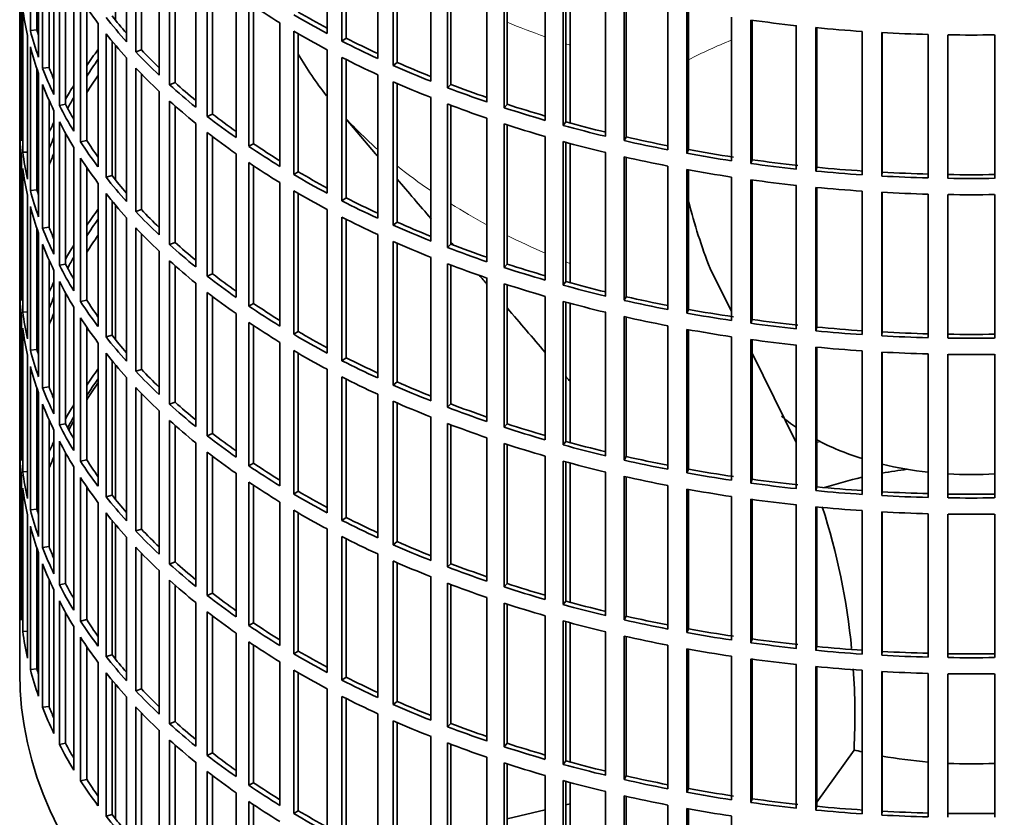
# Model space of a CAD drawing. Header units: millimetres. Extents: x 366 to 1241, y -1321 to 1490.
# Tile 3 of 19: x 948 to 1097, y -1192 to -1072. Entities that reach past the tile are written whole.
import ezdxf

# ---------------------------------------------------------------- set-up
doc = ezdxf.new("R2010")
doc.units = ezdxf.units.MM
for name, color, linetype in [('VSI184-254_GIUNT', 7, 'Continuous'), ('VSI344-454_FILTR', 7, 'Continuous'), ('VSI344-454_SUPPO', 7, 'Continuous')]:
    doc.layers.add(name, color=color, linetype=linetype)

# ---------------------------------------------------------------- blocks, each defined once
blk = doc.blocks.new('SE4')
at = {"layer": 'VSI184-254_GIUNT', "color": 7, "linetype": 'Continuous', "lineweight": 35}
for start_param, end_param in [(0.590898, 0.70006), (0.828971, 1.072715), (1.170442, 1.381313), (1.468662, 1.67293)]:
    blk.add_ellipse((1091.54, -1120.46), major_axis=(-34.5, 0), ratio=0.57735, start_param=start_param, end_param=end_param, dxfattribs=at)
at = {"layer": 'VSI344-454_FILTR', "color": 7, "linetype": 'Continuous', "lineweight": 35}
for p, q in [((948.04, -930.21), (948.04, -1170.26)), ((949.65, -1073.44), (949.65, -1051.8)), ((994.42, -1073.87), (994.42, -1052.24)), ((964.14, -1075.1), (964.14, -1053.47)), ((996.63, -1075.03), (996.63, -1053.39)), ((997.28, -1074.58), (997.28, -1053.71)), ((950.64, -1073.34), (950.64, -1055.11)), ((965.54, -1076.62), (965.54, -1054.99)), ((950.87, -1077.44), (950.87, -1055.8)), ((966.41, -1076.33), (966.41, -1055.89)), ((1002.02, -1077.64), (1002.02, -1056)), ((1004.37, -1078.7), (1004.37, -1057.06)), ((951.49, -1079.12), (951.49, -1057.49)), ((969.06, -1080.14), (969.06, -1058.5)), ((1004.96, -1078.23), (1004.96, -1057.32)), ((952.46, -1078.98), (952.46, -1059.83)), ((970.64, -1081.6), (970.64, -1059.96)), ((1010.06, -1081.08), (1010.06, -1059.45)), ((953.19, -1083.06), (953.19, -1061.43)), ((971.47, -1081.28), (971.47, -1060.7)), ((1012.54, -1082.05), (1012.54, -1060.41)), ((1013.07, -1081.56), (1013.07, -1060.61)), ((1018.5, -1084.2), (1018.5, -1062.56)), ((948.05, -1086), (948.05, -1064.37)), ((954.02, -1084.72), (954.02, -1063.08)), ((974.58, -1084.97), (974.58, -1063.33)), ((1021.08, -1085.06), (1021.08, -1063.42)), ((1021.55, -1084.55), (1021.55, -1063.57)), ((954.97, -1084.54), (954.97, -1064.85)), ((976.33, -1086.36), (976.33, -1064.72)), ((977.12, -1086.01), (977.12, -1065.33)), ((1027.3, -1086.97), (1027.3, -1065.33)), ((956.19, -1088.58), (956.19, -1066.94)), ((1029.98, -1087.72), (1029.98, -1066.08)), ((1030.38, -1087.19), (1030.38, -1066.2)), ((948.29, -1090.06), (948.29, -1068.43)), ((957.21, -1090.2), (957.21, -1068.56)), ((980.66, -1089.56), (980.66, -1067.92)), ((1036.4, -1089.37), (1036.4, -1067.74)), ((1039.17, -1090.02), (1039.17, -1068.38)), ((1039.51, -1089.48), (1039.51, -1068.46)), ((948.5, -1091.78), (948.5, -1070.14)), ((958.14, -1089.98), (958.14, -1069.95)), ((982.58, -1090.88), (982.58, -1069.24)), ((983.32, -1090.49), (983.32, -1069.74)), ((1045.78, -1091.41), (1045.78, -1069.77)), ((1048.62, -1091.94), (1048.62, -1070.3)), ((1048.89, -1091.38), (1048.89, -1070.35)), ((1055.38, -1093.06), (1055.38, -1071.42)), ((1058.27, -1093.48), (1058.27, -1071.84)), ((1058.48, -1092.91), (1058.48, -1071.87)), ((950.64, -1073.34), (949.65, -1073.44)), ((959.85, -1093.97), (959.85, -1072.33)), ((987.28, -1093.9), (987.28, -1072.26)), ((1065.15, -1094.32), (1065.15, -1072.68)), ((1068.09, -1094.62), (1068.09, -1072.98)), ((1068.23, -1094.05), (1068.23, -1073)), ((949.24, -1095.82), (949.24, -1074.18)), ((961.06, -1095.54), (961.06, -1073.9)), ((989.36, -1095.14), (989.36, -1073.5)), ((990.05, -1094.72), (990.05, -1073.91)), ((997.28, -1074.58), (996.63, -1075.03)), ((1075.06, -1095.18), (1075.06, -1073.55)), ((1078.02, -1095.36), (1078.02, -1073.73)), ((1078.09, -1094.79), (1078.09, -1073.73)), ((1085.04, -1095.65), (1085.04, -1074.01)), ((1088.02, -1095.71), (1088.02, -1074.07)), ((1095.06, -1095.71), (1095.06, -1074.07)), ((949.65, -1097.53), (949.65, -1075.89)), ((961.96, -1095.29), (961.96, -1075.01)), ((966.41, -1076.33), (965.54, -1076.62)), ((994.42, -1097.96), (994.42, -1076.32)), ((964.14, -1099.19), (964.14, -1077.55)), ((996.63, -1099.11), (996.63, -1077.47)), ((997.28, -1098.67), (997.28, -1077.8)), ((950.64, -1097.42), (950.64, -1079.2)), ((952.46, -1078.98), (951.49, -1079.12)), ((965.54, -1100.71), (965.54, -1079.07)), ((1004.96, -1078.23), (1004.37, -1078.7)), ((950.87, -1101.53), (950.87, -1079.89)), ((966.41, -1100.42), (966.41, -1079.98)), ((1002.02, -1101.72), (1002.02, -1080.09)), ((951.49, -1103.21), (951.49, -1081.57)), ((971.47, -1081.28), (970.64, -1081.6)), ((1004.37, -1102.78), (1004.37, -1081.15)), ((1004.96, -1102.32), (1004.96, -1081.4)), ((1013.07, -1081.56), (1012.54, -1082.05)), ((969.06, -1104.23), (969.06, -1082.59)), ((1010.06, -1105.17), (1010.06, -1083.53)), ((952.46, -1103.07), (952.46, -1083.92)), ((954.97, -1084.54), (954.02, -1084.72)), ((970.64, -1105.69), (970.64, -1084.05)), ((971.47, -1105.36), (971.47, -1084.79)), ((1012.54, -1106.13), (1012.54, -1084.5)), ((1013.07, -1105.64), (1013.07, -1084.7)), ((1021.55, -1084.55), (1021.08, -1085.06)), ((948.29, -1086), (948.05, -1086)), ((953.19, -1107.15), (953.19, -1085.51)), ((977.12, -1086.01), (976.33, -1086.36)), ((1018.5, -1108.29), (1018.5, -1086.65)), ((954.02, -1108.81), (954.02, -1087.17)), ((974.58, -1109.05), (974.58, -1087.42)), ((1021.08, -1109.15), (1021.08, -1087.51)), ((1021.55, -1108.64), (1021.55, -1087.66)), ((1030.38, -1087.19), (1029.98, -1087.72)), ((948.05, -1110.09), (948.05, -1088.45)), ((954.97, -1108.63), (954.97, -1088.94)), ((976.33, -1110.45), (976.33, -1088.81)), ((977.12, -1110.09), (977.12, -1089.42)), ((1027.3, -1111.05), (1027.3, -1089.42)), ((1039.51, -1089.48), (1039.17, -1090.02)), ((956.19, -1112.67), (956.19, -1091.03)), ((958.14, -1089.98), (957.21, -1090.2)), ((983.32, -1090.49), (982.58, -1090.88)), ((1029.98, -1111.81), (1029.98, -1090.17)), ((1030.38, -1111.28), (1030.38, -1090.28)), ((948.29, -1114.15), (948.29, -1092.51)), ((949.24, -1091.74), (948.5, -1091.78)), ((957.21, -1114.29), (957.21, -1092.65)), ((980.66, -1113.65), (980.66, -1092.01)), ((1036.4, -1113.46), (1036.4, -1091.82)), ((1039.17, -1114.1), (1039.17, -1092.47)), ((1039.51, -1113.56), (1039.51, -1092.54)), ((1048.89, -1091.38), (1048.62, -1091.94)), ((948.5, -1115.87), (948.5, -1094.23)), ((958.14, -1114.07), (958.14, -1094.04)), ((982.58, -1114.97), (982.58, -1093.33)), ((983.32, -1114.58), (983.32, -1093.83)), ((1045.78, -1115.49), (1045.78, -1093.86)), ((1058.48, -1092.91), (1058.27, -1093.48)), ((1068.23, -1094.05), (1068.09, -1094.62)), ((961.96, -1095.29), (961.06, -1095.54)), ((990.05, -1094.72), (989.36, -1095.14)), ((1048.62, -1116.03), (1048.62, -1094.39)), ((1048.89, -1115.47), (1048.89, -1094.44)), ((1055.38, -1117.15), (1055.38, -1095.51)), ((1078.09, -1094.79), (1078.02, -1095.36)), ((959.85, -1118.05), (959.85, -1096.42)), ((987.28, -1117.99), (987.28, -1096.35)), ((1058.27, -1117.56), (1058.27, -1095.93)), ((1058.48, -1117), (1058.48, -1095.95)), ((1065.15, -1118.41), (1065.15, -1096.77)), ((1068.09, -1118.71), (1068.09, -1097.07)), ((1068.23, -1118.13), (1068.23, -1097.08)), ((949.24, -1119.91), (949.24, -1098.27)), ((950.64, -1097.42), (949.65, -1097.53)), ((961.06, -1119.63), (961.06, -1097.99)), ((989.36, -1119.22), (989.36, -1097.59)), ((990.05, -1118.81), (990.05, -1097.99)), ((997.28, -1098.67), (996.63, -1099.11)), ((1075.06, -1119.27), (1075.06, -1097.63)), ((1078.02, -1119.45), (1078.02, -1097.81)), ((1078.09, -1118.87), (1078.09, -1097.82)), ((1085.04, -1119.73), (1085.04, -1098.1)), ((1088.02, -1119.79), (1088.02, -1098.16)), ((1095.06, -1119.79), (1095.06, -1098.16)), ((949.65, -1121.61), (949.65, -1099.97)), ((961.96, -1119.37), (961.96, -1099.1)), ((964.14, -1123.28), (964.14, -1101.64)), ((966.41, -1100.42), (965.54, -1100.71)), ((994.42, -1122.05), (994.42, -1100.41)), ((996.63, -1123.2), (996.63, -1101.56)), ((952.46, -1103.07), (951.49, -1103.21)), ((997.28, -1122.76), (997.28, -1101.89)), ((1004.96, -1102.32), (1004.37, -1102.78)), ((950.64, -1121.51), (950.64, -1103.28)), ((950.87, -1125.61), (950.87, -1103.97)), ((965.54, -1124.8), (965.54, -1103.16)), ((966.41, -1124.51), (966.41, -1104.06)), ((1002.02, -1125.81), (1002.02, -1104.17)), ((951.49, -1127.3), (951.49, -1105.66)), ((971.47, -1105.36), (970.64, -1105.69)), ((1004.37, -1126.87), (1004.37, -1105.23)), ((1004.96, -1126.4), (1004.96, -1105.49)), ((1013.07, -1105.64), (1012.54, -1106.13)), ((969.06, -1128.31), (969.06, -1106.68)), ((952.46, -1127.16), (952.46, -1108.01)), ((954.97, -1108.63), (954.02, -1108.81)), ((970.64, -1129.77), (970.64, -1108.14)), ((971.47, -1129.45), (971.47, -1108.88)), ((1010.06, -1129.26), (1010.06, -1107.62)), ((1012.54, -1130.22), (1012.54, -1108.58)), ((1013.07, -1129.73), (1013.07, -1108.78)), ((1021.55, -1108.64), (1021.08, -1109.15)), ((948.29, -1110.09), (948.05, -1110.09)), ((953.19, -1131.24), (953.19, -1109.6)), ((977.12, -1110.09), (976.33, -1110.45)), ((954.02, -1132.89), (954.02, -1111.26)), ((974.58, -1133.14), (974.58, -1111.5)), ((1018.5, -1132.37), (1018.5, -1110.73)), ((1021.08, -1133.23), (1021.08, -1111.6)), ((1021.55, -1132.72), (1021.55, -1111.75)), ((1030.38, -1111.28), (1029.98, -1111.81)), ((948.05, -1134.18), (948.05, -1112.54)), ((954.97, -1132.71), (954.97, -1113.03)), ((976.33, -1134.53), (976.33, -1112.9)), ((977.12, -1134.18), (977.12, -1113.5)), ((1027.3, -1135.14), (1027.3, -1113.5)), ((958.14, -1114.07), (957.21, -1114.29)), ((983.32, -1114.58), (982.58, -1114.97)), ((1029.98, -1135.89), (1029.98, -1114.26)), ((1030.38, -1135.37), (1030.38, -1114.37)), ((1039.51, -1113.56), (1039.17, -1114.1)), ((949.24, -1115.82), (948.5, -1115.87)), ((956.19, -1136.76), (956.19, -1115.12)), ((980.66, -1137.74), (980.66, -1116.1)), ((1036.4, -1137.55), (1036.4, -1115.91)), ((1048.89, -1115.47), (1048.62, -1116.03)), ((948.29, -1138.24), (948.29, -1116.6)), ((957.21, -1138.37), (957.21, -1116.74)), ((982.58, -1139.05), (982.58, -1117.42)), ((983.32, -1138.67), (983.32, -1117.91)), ((1039.17, -1138.19), (1039.17, -1116.55)), ((1039.51, -1137.65), (1039.51, -1116.63)), ((1045.78, -1139.58), (1045.78, -1117.94)), ((1058.48, -1117), (1058.27, -1117.56)), ((948.5, -1139.95), (948.5, -1118.32)), ((958.14, -1138.16), (958.14, -1118.12)), ((961.96, -1119.37), (961.06, -1119.63)), ((990.05, -1118.81), (989.36, -1119.22)), ((1048.62, -1140.11), (1048.62, -1118.48)), ((1048.89, -1139.56), (1048.89, -1118.53)), ((1068.23, -1118.13), (1068.09, -1118.71)), ((1078.09, -1118.87), (1078.02, -1119.45)), ((959.85, -1142.14), (959.85, -1120.5)), ((987.28, -1142.07), (987.28, -1120.44)), ((1055.38, -1141.23), (1055.38, -1119.6)), ((1058.27, -1141.65), (1058.27, -1120.01)), ((1058.48, -1141.08), (1058.48, -1120.04)), ((1065.15, -1142.49), (1065.15, -1120.86)), ((949.24, -1143.99), (949.24, -1122.36)), ((950.64, -1121.51), (949.65, -1121.61)), ((961.06, -1143.71), (961.06, -1122.08)), ((989.36, -1143.31), (989.36, -1121.67)), ((990.05, -1142.9), (990.05, -1122.08)), ((1068.09, -1142.79), (1068.09, -1121.16)), ((1068.23, -1142.22), (1068.23, -1121.17)), ((1075.06, -1143.36), (1075.06, -1121.72)), ((1078.02, -1143.54), (1078.02, -1121.9)), ((1078.09, -1142.96), (1078.09, -1121.9)), ((1085.04, -1143.82), (1085.04, -1122.18)), ((1088.02, -1143.88), (1088.02, -1122.24)), ((1095.06, -1143.88), (1095.06, -1122.24)), ((961.96, -1143.46), (961.96, -1123.19)), ((997.28, -1122.76), (996.63, -1123.2)), ((949.65, -1145.7), (949.65, -1124.06)), ((966.41, -1124.51), (965.54, -1124.8)), ((994.42, -1146.13), (994.42, -1124.5)), ((964.14, -1147.36), (964.14, -1125.73)), ((996.63, -1147.29), (996.63, -1125.65)), ((997.28, -1146.84), (997.28, -1125.97)), ((1004.96, -1126.4), (1004.37, -1126.87)), ((950.64, -1145.6), (950.64, -1127.37)), ((950.87, -1149.7), (950.87, -1128.06)), ((952.46, -1127.16), (951.49, -1127.3)), ((965.54, -1148.88), (965.54, -1127.25)), ((966.41, -1148.59), (966.41, -1128.15)), ((1002.02, -1149.9), (1002.02, -1128.26)), ((951.49, -1151.38), (951.49, -1129.75)), ((971.47, -1129.45), (970.64, -1129.77)), ((1004.37, -1150.96), (1004.37, -1129.32)), ((1004.96, -1150.49), (1004.96, -1129.58)), ((1013.07, -1129.73), (1012.54, -1130.22)), ((969.06, -1152.4), (969.06, -1130.76)), ((952.46, -1151.24), (952.46, -1132.09)), ((954.97, -1132.71), (954.02, -1132.89)), ((970.64, -1153.86), (970.64, -1132.22)), ((1010.06, -1153.34), (1010.06, -1131.71)), ((1012.54, -1154.31), (1012.54, -1132.67)), ((1021.55, -1132.72), (1021.08, -1133.23)), ((948.29, -1134.17), (948.05, -1134.18)), ((953.19, -1155.32), (953.19, -1133.69)), ((971.47, -1153.54), (971.47, -1132.96)), ((977.12, -1134.18), (976.33, -1134.53)), ((1013.07, -1153.82), (1013.07, -1132.87)), ((954.02, -1156.98), (954.02, -1135.34)), ((974.58, -1157.23), (974.58, -1135.59)), ((1018.5, -1156.46), (1018.5, -1134.82)), ((1021.08, -1157.32), (1021.08, -1135.68)), ((1030.38, -1135.37), (1029.98, -1135.89)), ((948.05, -1158.26), (948.05, -1136.63)), ((954.97, -1156.8), (954.97, -1137.11)), ((976.33, -1158.62), (976.33, -1136.98)), ((1021.55, -1156.81), (1021.55, -1135.83)), ((958.14, -1138.16), (957.21, -1138.37)), ((977.12, -1158.27), (977.12, -1137.59)), ((983.32, -1138.67), (982.58, -1139.05)), ((1027.3, -1159.23), (1027.3, -1137.59)), ((1029.98, -1159.98), (1029.98, -1138.34)), ((1030.38, -1159.45), (1030.38, -1138.46)), ((1039.51, -1137.65), (1039.17, -1138.19)), ((949.24, -1139.91), (948.5, -1139.95)), ((956.19, -1160.84), (956.19, -1139.2)), ((980.66, -1161.82), (980.66, -1140.18)), ((1036.4, -1161.63), (1036.4, -1140)), ((1048.89, -1139.56), (1048.62, -1140.11)), ((948.29, -1162.32), (948.29, -1140.69)), ((957.21, -1162.46), (957.21, -1140.82)), ((982.58, -1163.14), (982.58, -1141.5)), ((1039.17, -1162.28), (1039.17, -1140.64)), ((1039.51, -1161.74), (1039.51, -1140.72)), ((1058.48, -1141.08), (1058.27, -1141.65)), ((948.5, -1164.04), (948.5, -1142.4)), ((958.14, -1162.24), (958.14, -1142.21)), ((983.32, -1162.75), (983.32, -1142)), ((990.05, -1142.9), (989.36, -1143.31)), ((1045.78, -1163.67), (1045.78, -1142.03)), ((1048.62, -1164.2), (1048.62, -1142.56)), ((1048.89, -1163.64), (1048.89, -1142.61)), ((1068.23, -1142.22), (1068.09, -1142.79)), ((1078.09, -1142.96), (1078.02, -1143.54)), ((959.85, -1166.23), (959.85, -1144.59)), ((961.96, -1143.46), (961.06, -1143.71)), ((987.28, -1166.16), (987.28, -1144.52)), ((1055.38, -1165.32), (1055.38, -1143.68)), ((1058.27, -1165.74), (1058.27, -1144.1)), ((1058.48, -1165.17), (1058.48, -1144.13)), ((950.64, -1145.6), (949.65, -1145.7)), ((961.06, -1167.8), (961.06, -1146.16)), ((989.36, -1167.4), (989.36, -1145.76)), ((990.05, -1166.98), (990.05, -1146.16)), ((1065.15, -1166.58), (1065.15, -1144.94)), ((1068.09, -1166.88), (1068.09, -1145.24)), ((1068.23, -1166.31), (1068.23, -1145.26)), ((1075.06, -1167.44), (1075.06, -1145.81)), ((1078.02, -1167.62), (1078.02, -1145.99)), ((1078.09, -1167.05), (1078.09, -1145.99)), ((949.24, -1168.08), (949.24, -1146.44)), ((961.96, -1167.55), (961.96, -1147.27)), ((997.28, -1146.84), (996.63, -1147.29)), ((1085.04, -1167.91), (1085.04, -1146.27)), ((1088.02, -1167.97), (1088.02, -1146.33)), ((1095.06, -1167.97), (1095.06, -1146.33)), ((949.65, -1169.79), (949.65, -1148.15)), ((966.41, -1148.59), (965.54, -1148.88)), ((994.42, -1170.22), (994.42, -1148.58)), ((964.14, -1171.45), (964.14, -1149.81)), ((996.63, -1171.37), (996.63, -1149.73)), ((997.28, -1170.93), (997.28, -1150.06)), ((1004.96, -1150.49), (1004.37, -1150.96)), ((950.64, -1169.68), (950.64, -1151.46)), ((950.87, -1173.79), (950.87, -1152.15)), ((952.46, -1151.24), (951.49, -1151.38)), ((965.54, -1172.97), (965.54, -1151.33)), ((966.41, -1172.68), (966.41, -1152.24)), ((971.47, -1153.54), (970.64, -1153.86)), ((1002.02, -1173.98), (1002.02, -1152.35)), ((1004.37, -1175.04), (1004.37, -1153.41)), ((951.49, -1175.47), (951.49, -1153.83)), ((969.06, -1176.49), (969.06, -1154.85)), ((1004.96, -1174.58), (1004.96, -1153.66)), ((1013.07, -1153.82), (1012.54, -1154.31)), ((952.46, -1175.33), (952.46, -1156.18)), ((970.64, -1177.95), (970.64, -1156.31)), ((1010.06, -1177.43), (1010.06, -1155.79)), ((953.19, -1179.41), (953.19, -1157.77)), ((954.97, -1156.8), (954.02, -1156.98)), ((971.47, -1177.62), (971.47, -1157.05)), ((1012.54, -1178.39), (1012.54, -1156.76)), ((1013.07, -1177.9), (1013.07, -1156.96)), ((1021.55, -1156.81), (1021.08, -1157.32)), ((948.29, -1158.26), (948.05, -1158.26)), ((954.02, -1181.07), (954.02, -1159.43)), ((977.12, -1158.27), (976.33, -1158.62)), ((1018.5, -1180.55), (1018.5, -1158.91)), ((1030.38, -1159.45), (1029.98, -1159.98)), ((974.58, -1181.31), (974.58, -1159.68)), ((1021.08, -1181.41), (1021.08, -1159.77)), ((1021.55, -1180.9), (1021.55, -1159.92)), ((954.97, -1180.89), (954.97, -1161.2)), ((958.14, -1162.24), (957.21, -1162.46)), ((976.33, -1182.71), (976.33, -1161.07)), ((977.12, -1182.35), (977.12, -1161.68)), ((1027.3, -1183.31), (1027.3, -1161.68)), ((1029.98, -1184.07), (1029.98, -1162.43)), ((1030.38, -1183.54), (1030.38, -1162.54)), ((1039.51, -1161.74), (1039.17, -1162.28)), ((949.24, -1164), (948.5, -1164.04)), ((956.19, -1184.93), (956.19, -1163.29)), ((983.32, -1162.75), (982.58, -1163.14)), ((1048.89, -1163.64), (1048.62, -1164.2)), ((957.21, -1186.55), (957.21, -1164.91)), ((980.66, -1185.91), (980.66, -1164.27)), ((1036.4, -1185.72), (1036.4, -1164.08)), ((1039.17, -1186.36), (1039.17, -1164.73)), ((1039.51, -1185.82), (1039.51, -1164.8)), ((1058.48, -1165.17), (1058.27, -1165.74)), ((958.14, -1186.33), (958.14, -1166.3)), ((982.58, -1187.23), (982.58, -1165.59)), ((983.32, -1186.84), (983.32, -1166.09)), ((990.05, -1166.98), (989.36, -1167.4)), ((1045.78, -1187.75), (1045.78, -1166.12)), ((1048.62, -1188.29), (1048.62, -1166.65)), ((1048.89, -1187.73), (1048.89, -1166.7)), ((1068.23, -1166.31), (1068.09, -1166.88)), ((961.96, -1167.55), (961.06, -1167.8)), ((1055.38, -1189.41), (1055.38, -1167.77)), ((1058.27, -1189.82), (1058.27, -1168.19)), ((1058.48, -1189.26), (1058.48, -1168.21)), ((1078.09, -1167.05), (1078.02, -1167.62)), ((950.64, -1169.68), (949.65, -1169.79)), ((959.85, -1190.31), (959.85, -1168.68)), ((987.28, -1190.25), (987.28, -1168.61)), ((989.36, -1191.48), (989.36, -1169.85)), ((1065.15, -1190.67), (1065.15, -1169.03)), ((1068.09, -1190.97), (1068.09, -1169.33)), ((1068.23, -1190.39), (1068.23, -1169.34)), ((1075.06, -1191.53), (1075.06, -1169.89)), ((961.06, -1191.89), (961.06, -1170.25)), ((961.96, -1191.63), (961.96, -1171.36)), ((990.05, -1191.07), (990.05, -1170.25)), ((997.28, -1170.93), (996.63, -1171.37)), ((1078.02, -1191.71), (1078.02, -1170.07)), ((1078.09, -1191.13), (1078.09, -1170.08)), ((1085.04, -1191.99), (1085.04, -1170.36)), ((1088.02, -1192.05), (1088.02, -1170.42)), ((1095.06, -1192.05), (1095.06, -1170.42)), ((966.41, -1172.68), (965.54, -1172.97)), ((994.42, -1194.31), (994.42, -1172.67)), ((964.14, -1195.54), (964.14, -1173.9)), ((996.63, -1195.46), (996.63, -1173.82)), ((997.28, -1195.02), (997.28, -1174.15)), ((952.46, -1175.33), (951.49, -1175.47)), ((965.54, -1197.06), (965.54, -1175.42)), ((1004.96, -1174.58), (1004.37, -1175.04)), ((966.41, -1196.77), (966.41, -1176.32)), ((1002.02, -1198.07), (1002.02, -1176.43)), ((971.47, -1177.62), (970.64, -1177.95)), ((1004.37, -1199.13), (1004.37, -1177.49)), ((1004.96, -1198.66), (1004.96, -1177.75)), ((1013.07, -1177.9), (1012.54, -1178.39)), ((969.06, -1200.57), (969.06, -1178.94)), ((1010.06, -1201.52), (1010.06, -1179.88)), ((954.97, -1180.89), (954.02, -1181.07)), ((970.64, -1202.03), (970.64, -1180.4)), ((971.47, -1201.71), (971.47, -1181.14)), ((1012.54, -1202.48), (1012.54, -1180.84)), ((1013.07, -1201.99), (1013.07, -1181.04)), ((1021.55, -1180.9), (1021.08, -1181.41)), ((977.12, -1182.35), (976.33, -1182.71)), ((1018.5, -1204.63), (1018.5, -1182.99)), ((974.58, -1205.4), (974.58, -1183.76)), ((1021.08, -1205.49), (1021.08, -1183.86)), ((1021.55, -1204.98), (1021.55, -1184.01)), ((1030.38, -1183.54), (1029.98, -1184.07)), ((976.33, -1206.79), (976.33, -1185.16)), ((977.12, -1206.44), (977.12, -1185.76)), ((1027.3, -1207.4), (1027.3, -1185.76)), ((1039.51, -1185.82), (1039.17, -1186.36)), ((958.14, -1186.33), (957.21, -1186.55)), ((983.32, -1186.84), (982.58, -1187.23)), ((1029.98, -1208.15), (1029.98, -1186.52)), ((1030.38, -1207.63), (1030.38, -1186.63)), ((1048.89, -1187.73), (1048.62, -1188.29)), ((980.66, -1210), (980.66, -1188.36)), ((1036.4, -1209.81), (1036.4, -1188.17)), ((1039.17, -1210.45), (1039.17, -1188.81)), ((1039.51, -1209.91), (1039.51, -1188.89)), ((1058.48, -1189.26), (1058.27, -1189.82)), ((982.58, -1211.31), (982.58, -1189.68)), ((983.32, -1210.93), (983.32, -1190.17)), ((1045.78, -1211.84), (1045.78, -1190.2)), ((1048.62, -1212.37), (1048.62, -1190.74)), ((1068.23, -1190.39), (1068.09, -1190.97)), ((961.96, -1191.63), (961.06, -1191.89)), ((990.05, -1191.07), (989.36, -1191.48)), ((1048.89, -1211.82), (1048.89, -1190.79)), ((1055.38, -1213.49), (1055.38, -1191.86)), ((1078.09, -1191.13), (1078.02, -1191.71))]:
    blk.add_line(p, q, dxfattribs=at)
for centre, radius, start, end in [((1091.54, -825.6), 248.5, 269.189, 270.811), ((1091.54, -848.39), 246.77, 269.1833, 270.8167), ((1091.54, -847.23), 248.5, 269.189, 270.811), ((1091.54, -849.68), 248.5, 269.189, 270.811), ((1091.54, -872.47), 246.77, 269.1833, 270.8167), ((1091.54, -871.32), 248.5, 269.189, 270.811), ((1091.54, -873.77), 248.5, 269.189, 270.811), ((1091.54, -896.56), 246.77, 269.1833, 270.8167), ((1091.54, -895.41), 248.5, 269.189, 270.811), ((1091.54, -897.86), 248.5, 269.189, 270.811), ((1091.54, -920.65), 246.77, 269.1833, 270.8167), ((1091.54, -919.49), 248.5, 269.189, 270.811), ((1091.54, -921.94), 248.5, 269.189, 270.811), ((1091.54, -944.73), 246.77, 269.1833, 270.8167)]:
    blk.add_arc(centre, radius, start, end, dxfattribs=at)
for centre, major_axis, start_param, end_param in [((1091.54, -1039.42), (-143.5, 0), 0.359458, 0.408487), ((1091.54, -1063.51), (-143.5, 0), 0.080205, 0.129234), ((1091.54, -1015.33), (-143.5, 0), 0.708524, 0.757553), ((1091.54, -1036.97), (-143.5, 0), 0.429271, 0.4783), ((1091.54, -1036.97), (-142.5, 0), 0.429099, 0.464583), ((1091.54, -1012.88), (-143.5, 0), 0.778337, 0.827366), ((1091.54, -1012.88), (-142.5, 0), 0.778165, 0.820895), ((1091.54, -991.25), (-143.5, 0), 1.336842, 1.385871), ((1091.54, -1061.06), (-143.5, 0), 0.150018, 0.199048), ((1091.54, -1085.14), (-142.5, 0), -0.160582, -0.149846), ((1091.54, -1061.06), (-142.5, 0), 0.149846, 0.160582), ((1091.54, -991.25), (-143.5, 0), 1.406655, 1.455685), ((1091.54, -1039.42), (-143.5, 0), 0.429271, 0.4783), ((1091.54, -1015.33), (-143.5, 0), 0.778337, 0.827366), ((1091.54, -1012.88), (-142.5, 0), 0.847978, 0.891566), ((1091.54, -991.25), (-143.5, 0), 1.476469, 1.525498), ((1091.54, -1063.51), (-143.5, 0), 0.150018, 0.199048), ((1091.54, -1109.23), (-143.5, 0), -0.408487, -0.377404), ((1091.54, -1036.97), (-142.5, 0), 0.498912, 0.536508), ((1091.54, -1012.88), (-143.5, 0), 0.84815, 0.897179), ((1091.54, -1109.23), (-142.5, 0), -0.391958, -0.359286), ((1091.54, -1036.97), (-143.5, 0), 0.499084, 0.548113), ((1091.54, -1015.33), (-143.5, 0), 0.84815, 0.897179), ((1091.54, -1061.06), (-143.5, 0), 0.219831, 0.268861), ((1091.54, -1061.06), (-142.5, 0), 0.219659, 0.242088), ((1091.54, -1039.42), (-143.5, 0), 0.499084, 0.548113), ((1091.54, -1012.88), (-143.5, 0), 0.917963, 0.966992), ((1091.54, -1012.88), (-142.5, 0), 0.917791, 0.962144), ((1091.54, -1111.68), (-142.5, 0), -0.391958, -0.359286), ((1091.54, -1063.51), (-143.5, 0), 0.219831, 0.268861), ((1091.54, -1109.23), (-143.5, 0), -0.338674, -0.312019), ((1091.54, -1036.97), (-143.5, 0), 0.568897, 0.617927), ((1091.54, -1036.97), (-142.5, 0), 0.568725, 0.607984), ((1091.54, -1015.33), (-143.5, 0), 0.917963, 0.966992), ((1091.54, -1012.88), (-143.5, 0), 0.987776, 1.036806), ((1091.54, -1012.88), (-142.5, 0), 0.987604, 1.032651), ((1091.54, -1109.23), (-142.5, 0), -0.318152, -0.297119), ((1091.54, -1061.06), (-143.5, 0), 0.289645, 0.338674), ((1091.54, -1061.06), (-142.5, 0), 0.289473, 0.318152), ((1091.54, -1039.42), (-143.5, 0), 0.568897, 0.617927), ((1091.54, -1015.33), (-143.5, 0), 0.987776, 1.036806), ((1091.54, -1012.88), (-143.5, 0), 1.057589, 1.106619), ((1091.54, -1012.88), (-142.5, 0), 1.057417, 1.103102), ((1091.54, -1085.14), (-143.5, 0), 0.010392, 0.059421), ((1091.54, -1036.97), (-143.5, 0), 0.63871, 0.68774), ((1091.54, -1036.97), (-142.5, 0), 0.638538, 0.679153), ((1091.54, -1109.23), (-143.5, 0), -0.268861, -0.248955), ((1091.54, -1063.51), (-143.5, 0), 0.289645, 0.338674), ((1091.54, -1015.33), (-143.5, 0), 1.057589, 1.106619), ((1091.54, -1012.88), (-143.5, 0), 1.127403, 1.176432), ((1091.54, -1012.88), (-142.5, 0), 1.127231, 1.17351), ((1091.54, -1087.59), (-143.5, 0), 0.010392, 0.059421), ((1091.54, -1109.23), (-142.5, 0), -0.242088, -0.219659), ((1091.54, -1039.42), (-143.5, 0), 0.63871, 0.68774), ((1091.54, -1012.88), (-142.5, 0), 1.197044, 1.243883), ((1091.54, -1061.06), (-143.5, 0), 0.359458, 0.408487), ((1091.54, -1061.06), (-142.5, 0), 0.359286, 0.391958), ((1091.54, -1036.97), (-143.5, 0), 0.708524, 0.757553), ((1091.54, -1036.97), (-142.5, 0), 0.708352, 0.750104), ((1091.54, -1015.33), (-143.5, 0), 1.127403, 1.176432), ((1091.54, -1012.88), (-143.5, 0), 1.197216, 1.246245), ((1091.54, -1085.14), (-143.5, 0), 0.080205, 0.129234), ((1091.54, -1111.68), (-142.5, 0), -0.242088, -0.219659), ((1091.54, -1063.51), (-143.5, 0), 0.359458, 0.408487), ((1091.54, -1015.33), (-143.5, 0), 1.197216, 1.246245), ((1091.54, -1012.88), (-143.5, 0), 1.267029, 1.316058), ((1091.54, -1012.88), (-142.5, 0), 1.266857, 1.31623), ((1091.54, -1087.59), (-143.5, 0), 0.080205, 0.129234), ((1091.54, -1109.23), (-143.5, 0), -0.199048, -0.190533), ((1091.54, -1039.42), (-143.5, 0), 0.708524, 0.757553), ((1091.54, -1012.88), (-143.5, 0), 1.336842, 1.385871), ((1091.54, -1012.88), (-142.5, 0), 1.33667, 1.386044), ((1091.54, -1012.88), (-142.5, 0), 1.406483, 1.455857), ((1091.54, -1061.06), (-143.5, 0), 0.429271, 0.4783), ((1091.54, -1061.06), (-142.5, 0), 0.429099, 0.464583), ((1091.54, -1036.97), (-143.5, 0), 0.778337, 0.827366), ((1091.54, -1036.97), (-142.5, 0), 0.778165, 0.820895), ((1091.54, -1015.33), (-143.5, 0), 1.267029, 1.316058), ((1091.54, -1012.88), (-143.5, 0), 1.406655, 1.455685), ((1091.54, -1012.88), (-143.5, 0), 1.476469, 1.525498), ((1091.54, -1012.88), (-142.5, 0), 1.476296, 1.52567), ((1091.54, -1109.23), (-142.5, 0), -0.160582, -0.149846), ((1091.54, -1015.33), (-143.5, 0), 1.336842, 1.385871), ((1091.54, -1015.33), (-143.5, 0), 1.406655, 1.455685), ((1091.54, -1085.14), (-143.5, 0), 0.150018, 0.199048), ((1091.54, -1085.14), (-142.5, 0), 0.149846, 0.160582), ((1091.54, -1063.51), (-143.5, 0), 0.429271, 0.4783), ((1091.54, -1039.42), (-143.5, 0), 0.778337, 0.827366), ((1091.54, -1036.97), (-142.5, 0), 0.847978, 0.891566), ((1091.54, -1015.33), (-143.5, 0), 1.476469, 1.525498), ((1091.54, -1087.59), (-143.5, 0), 0.150018, 0.199048), ((1091.54, -1036.97), (-143.5, 0), 0.84815, 0.897179), ((1091.54, -1133.32), (-143.5, 0), -0.408487, -0.377404), ((1091.54, -1061.06), (-143.5, 0), 0.499084, 0.548113), ((1091.54, -1061.06), (-142.5, 0), 0.498912, 0.536508), ((1091.54, -1039.42), (-143.5, 0), 0.84815, 0.897179), ((1091.54, -1085.14), (-142.5, 0), 0.219659, 0.242088), ((1091.54, -1133.32), (-142.5, 0), -0.391958, -0.359286), ((1091.54, -1036.97), (-143.5, 0), 0.917963, 0.966992), ((1091.54, -1036.97), (-142.5, 0), 0.917791, 0.962144), ((1091.54, -1085.14), (-143.5, 0), 0.219831, 0.268861), ((1091.54, -1135.77), (-142.5, 0), -0.391958, -0.359286), ((1091.54, -1063.51), (-143.5, 0), 0.499084, 0.548113), ((1091.54, -1087.59), (-143.5, 0), 0.219831, 0.268861), ((1091.54, -1133.32), (-143.5, 0), -0.338674, -0.312019), ((1091.54, -1061.06), (-143.5, 0), 0.568897, 0.617927), ((1091.54, -1061.06), (-142.5, 0), 0.568725, 0.607984), ((1091.54, -1039.42), (-143.5, 0), 0.917963, 0.966992), ((1091.54, -1036.97), (-142.5, 0), 0.987604, 1.032651), ((1091.54, -1133.32), (-142.5, 0), -0.318152, -0.297119), ((1091.54, -1036.97), (-143.5, 0), 0.987776, 1.036806), ((1091.54, -1085.14), (-143.5, 0), 0.289645, 0.338674), ((1091.54, -1085.14), (-142.5, 0), 0.289473, 0.318152), ((1091.54, -1063.51), (-143.5, 0), 0.568897, 0.617927), ((1091.54, -1039.42), (-143.5, 0), 0.987776, 1.036806), ((1091.54, -1036.97), (-142.5, 0), 1.057417, 1.103102), ((1091.54, -1109.23), (-143.5, 0), 0.010392, 0.059421), ((1091.54, -1061.06), (-143.5, 0), 0.63871, 0.68774), ((1091.54, -1061.06), (-142.5, 0), 0.638538, 0.679153), ((1091.54, -1036.97), (-143.5, 0), 1.057589, 1.106619), ((1091.54, -1133.32), (-143.5, 0), -0.268861, -0.248955), ((1091.54, -1087.59), (-143.5, 0), 0.289645, 0.338674), ((1091.54, -1039.42), (-143.5, 0), 1.057589, 1.106619), ((1091.54, -1036.97), (-143.5, 0), 1.127403, 1.176432), ((1091.54, -1036.97), (-142.5, 0), 1.127231, 1.17351), ((1091.54, -1111.68), (-143.5, 0), 0.010392, 0.059421), ((1091.54, -1063.51), (-143.5, 0), 0.63871, 0.68774), ((1091.54, -1133.32), (-142.5, 0), -0.242088, -0.219659), ((1091.54, -1085.14), (-143.5, 0), 0.359458, 0.408487), ((1091.54, -1085.14), (-142.5, 0), 0.359286, 0.391958), ((1091.54, -1061.06), (-143.5, 0), 0.708524, 0.757553), ((1091.54, -1061.06), (-142.5, 0), 0.708352, 0.750104), ((1091.54, -1039.42), (-143.5, 0), 1.127403, 1.176432), ((1091.54, -1036.97), (-143.5, 0), 1.197216, 1.246245), ((1091.54, -1036.97), (-142.5, 0), 1.197044, 1.243883), ((1091.54, -1109.23), (-143.5, 0), 0.080205, 0.129234), ((1091.54, -1135.77), (-142.5, 0), -0.242088, -0.219659), ((1091.54, -1036.97), (-143.5, 0), 1.267029, 1.316058), ((1091.54, -1036.97), (-142.5, 0), 1.266857, 1.31623), ((1091.54, -1133.32), (-143.5, 0), -0.199048, -0.190533), ((1091.54, -1087.59), (-143.5, 0), 0.359458, 0.408487), ((1091.54, -1063.51), (-143.5, 0), 0.708524, 0.757553), ((1091.54, -1039.42), (-143.5, 0), 1.197216, 1.246245), ((1091.54, -1036.97), (-143.5, 0), 1.336842, 1.385871), ((1091.54, -1036.97), (-142.5, 0), 1.33667, 1.386044), ((1091.54, -1111.68), (-143.5, 0), 0.080205, 0.129234), ((1091.54, -1085.14), (-142.5, 0), 0.429099, 0.464583), ((1091.54, -1061.06), (-143.5, 0), 0.778337, 0.827366), ((1091.54, -1061.06), (-142.5, 0), 0.778165, 0.820895), ((1091.54, -1039.42), (-143.5, 0), 1.267029, 1.316058), ((1091.54, -1036.97), (-143.5, 0), 1.406655, 1.455685), ((1091.54, -1036.97), (-142.5, 0), 1.406483, 1.455857), ((1091.54, -1036.97), (-143.5, 0), 1.476469, 1.525498), ((1091.54, -1036.97), (-142.5, 0), 1.476296, 1.52567), ((1091.54, -1133.32), (-142.5, 0), -0.160582, -0.149846), ((1091.54, -1085.14), (-143.5, 0), 0.429271, 0.4783), ((1091.54, -1039.42), (-143.5, 0), 1.336842, 1.385871), ((1091.54, -1109.23), (-143.5, 0), 0.150018, 0.199048), ((1091.54, -1109.23), (-142.5, 0), 0.149846, 0.160582), ((1091.54, -1087.59), (-143.5, 0), 0.429271, 0.4783), ((1091.54, -1063.51), (-143.5, 0), 0.778337, 0.827366), ((1091.54, -1039.42), (-143.5, 0), 1.406655, 1.455685), ((1091.54, -1039.42), (-143.5, 0), 1.476469, 1.525498), ((1091.54, -1061.06), (-143.5, 0), 0.84815, 0.897179), ((1091.54, -1061.06), (-142.5, 0), 0.847978, 0.891566), ((1091.54, -1111.68), (-143.5, 0), 0.150018, 0.199048), ((1091.54, -1157.4), (-143.5, 0), -0.408487, -0.377404), ((1091.54, -1085.14), (-143.5, 0), 0.499084, 0.548113), ((1091.54, -1085.14), (-142.5, 0), 0.498912, 0.536508), ((1091.54, -1157.4), (-142.5, 0), -0.391958, -0.359286), ((1091.54, -1063.51), (-143.5, 0), 0.84815, 0.897179), ((1091.54, -1061.06), (-143.5, 0), 0.917963, 0.966992), ((1091.54, -1061.06), (-142.5, 0), 0.917791, 0.962144), ((1091.54, -1109.23), (-143.5, 0), 0.219831, 0.268861), ((1091.54, -1109.23), (-142.5, 0), 0.219659, 0.242088), ((1091.54, -1087.59), (-143.5, 0), 0.499084, 0.548113), ((1091.54, -1111.68), (-143.5, 0), 0.219831, 0.268861), ((1091.54, -1157.4), (-143.5, 0), -0.338674, -0.312019), ((1091.54, -1085.14), (-143.5, 0), 0.568897, 0.617927), ((1091.54, -1085.14), (-142.5, 0), 0.568725, 0.607984), ((1091.54, -1063.51), (-143.5, 0), 0.917963, 0.966992), ((1091.54, -1061.06), (-142.5, 0), 0.987604, 1.032651), ((1091.54, -1061.06), (-143.5, 0), 0.987776, 1.036806), ((1091.54, -1109.23), (-142.5, 0), 0.289473, 0.318152), ((1091.54, -1157.4), (-142.5, 0), -0.318152, -0.297119), ((1091.54, -1087.59), (-143.5, 0), 0.568897, 0.617927), ((1091.54, -1063.51), (-143.5, 0), 0.987776, 1.036806), ((1091.54, -1061.06), (-142.5, 0), 1.057417, 1.103102), ((1091.54, -1133.32), (-143.5, 0), 0.010392, 0.059421), ((1091.54, -1109.23), (-143.5, 0), 0.289645, 0.338674), ((1091.54, -1085.14), (-142.5, 0), 0.638538, 0.679153), ((1091.54, -1061.06), (-143.5, 0), 1.057589, 1.106619), ((1091.54, -1157.4), (-143.5, 0), -0.268861, -0.248955), ((1091.54, -1111.68), (-143.5, 0), 0.289645, 0.338674), ((1091.54, -1085.14), (-143.5, 0), 0.63871, 0.68774), ((1091.54, -1063.51), (-143.5, 0), 1.057589, 1.106619), ((1091.54, -1061.06), (-142.5, 0), 1.127231, 1.17351), ((1091.54, -1135.77), (-143.5, 0), 0.010392, 0.059421), ((1091.54, -1087.59), (-143.5, 0), 0.63871, 0.68774), ((1091.54, -1061.06), (-143.5, 0), 1.127403, 1.176432), ((1091.54, -1157.4), (-142.5, 0), -0.242088, -0.219659), ((1091.54, -1109.23), (-143.5, 0), 0.359458, 0.408487), ((1091.54, -1109.23), (-142.5, 0), 0.359286, 0.391958), ((1091.54, -1085.14), (-142.5, 0), 0.708352, 0.750104), ((1091.54, -1063.51), (-143.5, 0), 1.127403, 1.176432), ((1091.54, -1061.06), (-143.5, 0), 1.197216, 1.246245), ((1091.54, -1061.06), (-142.5, 0), 1.197044, 1.243883), ((1091.54, -1133.32), (-143.5, 0), 0.080205, 0.129234), ((1091.54, -1085.14), (-143.5, 0), 0.708524, 0.757553), ((1091.54, -1061.06), (-143.5, 0), 1.267029, 1.316058), ((1091.54, -1061.06), (-142.5, 0), 1.266857, 1.31623), ((1091.54, -1157.4), (-143.5, 0), -0.199048, -0.190533), ((1091.54, -1111.68), (-143.5, 0), 0.359458, 0.408487), ((1091.54, -1087.59), (-143.5, 0), 0.708524, 0.757553), ((1091.54, -1063.51), (-143.5, 0), 1.197216, 1.246245), ((1091.54, -1061.06), (-143.5, 0), 1.336842, 1.385871), ((1091.54, -1061.06), (-142.5, 0), 1.33667, 1.386044), ((1091.54, -1135.77), (-143.5, 0), 0.080205, 0.129234), ((1091.54, -1085.14), (-142.5, 0), 0.778165, 0.820895), ((1091.54, -1063.51), (-143.5, 0), 1.267029, 1.316058), ((1091.54, -1061.06), (-143.5, 0), 1.406655, 1.455685), ((1091.54, -1061.06), (-142.5, 0), 1.406483, 1.455857), ((1091.54, -1061.06), (-142.5, 0), 1.476296, 1.52567), ((1091.54, -1157.4), (-142.5, 0), -0.160582, -0.149846), ((1091.54, -1109.23), (-143.5, 0), 0.429271, 0.4783), ((1091.54, -1109.23), (-142.5, 0), 0.429099, 0.464583), ((1091.54, -1085.14), (-143.5, 0), 0.778337, 0.827366), ((1091.54, -1063.51), (-143.5, 0), 1.336842, 1.385871), ((1091.54, -1061.06), (-143.5, 0), 1.476469, 1.525498), ((1091.54, -1133.32), (-143.5, 0), 0.150018, 0.199048), ((1091.54, -1133.32), (-142.5, 0), 0.149846, 0.160582), ((1091.54, -1111.68), (-143.5, 0), 0.429271, 0.4783), ((1091.54, -1087.59), (-143.5, 0), 0.778337, 0.827366), ((1091.54, -1063.51), (-143.5, 0), 1.406655, 1.455685), ((1091.54, -1063.51), (-143.5, 0), 1.476469, 1.525498), ((1091.54, -1085.14), (-143.5, 0), 0.84815, 0.897179), ((1091.54, -1085.14), (-142.5, 0), 0.847978, 0.891566), ((1091.54, -1135.77), (-143.5, 0), 0.150018, 0.199048), ((1091.54, -1109.23), (-143.5, 0), 0.499084, 0.548113), ((1091.54, -1109.23), (-142.5, 0), 0.498912, 0.536508), ((1091.54, -1087.59), (-143.5, 0), 0.84815, 0.897179), ((1091.54, -1085.14), (-142.5, 0), 0.917791, 0.962144), ((1091.54, -1133.32), (-143.5, 0), 0.219831, 0.268861), ((1091.54, -1133.32), (-142.5, 0), 0.219659, 0.242088), ((1091.54, -1111.68), (-143.5, 0), 0.499084, 0.548113), ((1091.54, -1085.14), (-143.5, 0), 0.917963, 0.966992), ((1091.54, -1109.23), (-142.5, 0), 0.568725, 0.607984), ((1091.54, -1087.59), (-143.5, 0), 0.917963, 0.966992), ((1091.54, -1135.77), (-143.5, 0), 0.219831, 0.268861), ((1091.54, -1109.23), (-143.5, 0), 0.568897, 0.617927), ((1091.54, -1085.14), (-143.5, 0), 0.987776, 1.036806), ((1091.54, -1085.14), (-142.5, 0), 0.987604, 1.032651), ((1091.54, -1111.68), (-143.5, 0), 0.568897, 0.617927), ((1091.54, -1133.32), (-143.5, 0), 0.289645, 0.338674), ((1091.54, -1133.32), (-142.5, 0), 0.289473, 0.318152), ((1091.54, -1087.59), (-143.5, 0), 0.987776, 1.036806), ((1091.54, -1085.14), (-143.5, 0), 1.057589, 1.106619), ((1091.54, -1085.14), (-142.5, 0), 1.057417, 1.103102), ((1091.54, -1157.4), (-143.5, 0), 0.010392, 0.059421), ((1091.54, -1135.77), (-143.5, 0), 0.289645, 0.338674), ((1091.54, -1109.23), (-143.5, 0), 0.63871, 0.68774), ((1091.54, -1109.23), (-142.5, 0), 0.638538, 0.679153), ((1091.54, -1085.14), (-142.5, 0), 1.127231, 1.17351), ((1091.54, -1087.59), (-143.5, 0), 1.057589, 1.106619), ((1091.54, -1085.14), (-143.5, 0), 1.127403, 1.176432), ((1091.54, -1133.32), (-143.5, 0), 0.359458, 0.408487), ((1091.54, -1133.32), (-142.5, 0), 0.359286, 0.391958), ((1091.54, -1111.68), (-143.5, 0), 0.63871, 0.68774), ((1091.54, -1087.59), (-143.5, 0), 1.127403, 1.176432), ((1091.54, -1085.14), (-143.5, 0), 1.197216, 1.246245), ((1091.54, -1085.14), (-142.5, 0), 1.197044, 1.243883), ((1091.54, -1109.23), (-143.5, 0), 0.708524, 0.757553), ((1091.54, -1109.23), (-142.5, 0), 0.708352, 0.750104), ((1091.54, -1085.14), (-142.5, 0), 1.266857, 1.31623), ((1091.54, -1157.4), (-143.5, 0), 0.080205, 0.129234), ((1091.54, -1135.77), (-143.5, 0), 0.359458, 0.408487), ((1091.54, -1087.59), (-143.5, 0), 1.197216, 1.246245), ((1091.54, -1085.14), (-143.5, 0), 1.267029, 1.316058), ((1091.54, -1085.14), (-142.5, 0), 1.33667, 1.386044), ((1091.54, -1111.68), (-143.5, 0), 0.708524, 0.757553), ((1091.54, -1109.23), (-142.5, 0), 0.778165, 0.820895), ((1091.54, -1087.59), (-143.5, 0), 1.267029, 1.316058), ((1091.54, -1085.14), (-143.5, 0), 1.336842, 1.385871), ((1091.54, -1085.14), (-143.5, 0), 1.406655, 1.455685), ((1091.54, -1085.14), (-142.5, 0), 1.406483, 1.455857), ((1091.54, -1133.32), (-143.5, 0), 0.429271, 0.4783), ((1091.54, -1133.32), (-142.5, 0), 0.429099, 0.464583), ((1091.54, -1109.23), (-143.5, 0), 0.778337, 0.827366), ((1091.54, -1087.59), (-143.5, 0), 1.336842, 1.385871), ((1091.54, -1085.14), (-143.5, 0), 1.476469, 1.525498), ((1091.54, -1085.14), (-142.5, 0), 1.476296, 1.52567), ((1091.54, -1157.4), (-143.5, 0), 0.150018, 0.199048), ((1091.54, -1157.4), (-142.5, 0), 0.149846, 0.160582), ((1091.54, -1111.68), (-143.5, 0), 0.778337, 0.827366), ((1091.54, -1087.59), (-143.5, 0), 1.406655, 1.455685), ((1091.54, -1170.26), (143.5, 0), 3.141593, 5.158357), ((1091.54, -1135.77), (-143.5, 0), 0.429271, 0.4783), ((1091.54, -1109.23), (-143.5, 0), 0.84815, 0.897179), ((1091.54, -1109.23), (-142.5, 0), 0.847978, 0.891566), ((1091.54, -1087.59), (-143.5, 0), 1.476469, 1.525498), ((1091.54, -1133.32), (-142.5, 0), 0.498912, 0.536508), ((1091.54, -1133.32), (-143.5, 0), 0.499084, 0.548113), ((1091.54, -1111.68), (-143.5, 0), 0.84815, 0.897179), ((1091.54, -1157.4), (-143.5, 0), 0.219831, 0.268861), ((1091.54, -1157.4), (-142.5, 0), 0.219659, 0.242088), ((1091.54, -1135.77), (-143.5, 0), 0.499084, 0.548113), ((1091.54, -1109.23), (-143.5, 0), 0.917963, 0.966992), ((1091.54, -1109.23), (-142.5, 0), 0.917791, 0.962144), ((1091.54, -1133.32), (-143.5, 0), 0.568897, 0.617927), ((1091.54, -1133.32), (-142.5, 0), 0.568725, 0.607984), ((1091.54, -1111.68), (-143.5, 0), 0.917963, 0.966992), ((1091.54, -1109.23), (-143.5, 0), 0.987776, 1.036806), ((1091.54, -1109.23), (-142.5, 0), 0.987604, 1.032651), ((1091.54, -1157.4), (-143.5, 0), 0.289645, 0.338674), ((1091.54, -1157.4), (-142.5, 0), 0.289473, 0.318152), ((1091.54, -1135.77), (-143.5, 0), 0.568897, 0.617927), ((1091.54, -1111.68), (-143.5, 0), 0.987776, 1.036806), ((1091.54, -1109.23), (-143.5, 0), 1.057589, 1.106619), ((1091.54, -1109.23), (-142.5, 0), 1.057417, 1.103102), ((1091.54, -1133.32), (-143.5, 0), 0.63871, 0.68774), ((1091.54, -1133.32), (-142.5, 0), 0.638538, 0.679153), ((1091.54, -1111.68), (-143.5, 0), 1.057589, 1.106619), ((1091.54, -1109.23), (-143.5, 0), 1.127403, 1.176432), ((1091.54, -1109.23), (-142.5, 0), 1.127231, 1.17351), ((1091.54, -1135.77), (-143.5, 0), 0.63871, 0.68774), ((1091.54, -1109.23), (-142.5, 0), 1.197044, 1.243883), ((1091.54, -1157.4), (-143.5, 0), 0.359458, 0.408487), ((1091.54, -1157.4), (-142.5, 0), 0.359286, 0.391958), ((1091.54, -1133.32), (-143.5, 0), 0.708524, 0.757553), ((1091.54, -1133.32), (-142.5, 0), 0.708352, 0.750104), ((1091.54, -1111.68), (-143.5, 0), 1.127403, 1.176432), ((1091.54, -1109.23), (-143.5, 0), 1.197216, 1.246245), ((1091.54, -1109.23), (-142.5, 0), 1.266857, 1.31623), ((1091.54, -1111.68), (-143.5, 0), 1.197216, 1.246245), ((1091.54, -1109.23), (-143.5, 0), 1.267029, 1.316058), ((1091.54, -1109.23), (-142.5, 0), 1.33667, 1.386044), ((1091.54, -1135.77), (-143.5, 0), 0.708524, 0.757553), ((1091.54, -1111.68), (-143.5, 0), 1.267029, 1.316058), ((1091.54, -1109.23), (-143.5, 0), 1.336842, 1.385871), ((1091.54, -1109.23), (-142.5, 0), 1.406483, 1.455857), ((1091.54, -1157.4), (-143.5, 0), 0.429271, 0.4783), ((1091.54, -1157.4), (-142.5, 0), 0.429099, 0.464583), ((1091.54, -1133.32), (-143.5, 0), 0.778337, 0.827366), ((1091.54, -1133.32), (-142.5, 0), 0.778165, 0.820895), ((1091.54, -1109.23), (-143.5, 0), 1.406655, 1.455685), ((1091.54, -1109.23), (-143.5, 0), 1.476469, 1.525498), ((1091.54, -1109.23), (-142.5, 0), 1.476296, 1.52567)]:
    blk.add_ellipse(centre, major_axis=major_axis, ratio=0.57735, start_param=start_param, end_param=end_param, dxfattribs=at)
at = {"layer": 'VSI344-454_SUPPO', "color": 7, "linetype": 'Continuous', "lineweight": 35}
for p, q in [((962.51, -1071.89), (962.51, -1051.59)), ((1031.06, -1087.38), (1031.06, -1066.38)), ((962.51, -1095.97), (962.51, -1075.68)), ((997.28, -1086.81), (1001.71, -1092.01)), ((1031.06, -1111.46), (1031.06, -1090.46)), ((962.51, -1120.06), (962.51, -1099.76)), ((1055.38, -1115.81), (1052.15, -1109.29)), ((1031.06, -1135.55), (1031.06, -1114.55)), ((1065.15, -1135.56), (1058.48, -1122.08)), ((962.51, -1144.15), (962.51, -1123.85)), ((1031.06, -1159.64), (1031.06, -1138.64)), ((962.51, -1168.23), (962.51, -1147.94)), ((1031.06, -1183.72), (1031.06, -1162.72)), ((962.51, -1192.32), (962.51, -1172.02)), ((1073.86, -1181.71), (1073.86, -1181.91)), ((1068.23, -1189.75), (1073.86, -1181.91)), ((1031.06, -1207.81), (1031.06, -1186.81)), ((1030.38, -1190.17), (1031.06, -1190.01)), ((1021.55, -1192.29), (1027.3, -1190.91))]:
    blk.add_line(p, q, dxfattribs=at)
for centre, radius, start, end in [((1042.09, -1045.93), 60.63, 210.8234, 217.9976), ((28117.08, 22038.5), 35640.76, 220.465531, 220.466295), ((28117.08, 22038.5), 35640.76, 220.473572, 220.486212), ((1125.65, -1080.16), 79.06, 193.9573, 201.6231), ((28117.08, 22038.5), 35640.76, 220.493647, 220.494662), ((28117.08, 22038.5), 35640.76, 220.504228, 220.507103), ((28117.08, 22038.5), 35640.76, 220.51466, 220.528864), ((28117.08, 22038.5), 35640.76, 220.536502, 220.537802), ((971.38, -1176.62), 102.6, 5.6143, 17.7972), ((971.38, -1176.62), 102.6, 357.1575, 3.881)]:
    blk.add_arc(centre, radius, start, end, dxfattribs=at)
at = {"layer": 'VSI344-454_SUPPO', "color": 4, "linetype": 'Continuous', "lineweight": 9}
for centre, major_axis, start_param, end_param in [((1091.54, -1014.48), (-122, 0), 0.959843, 1.01622), ((1091.54, -1105.03), (-63.54, 0), -0.965361, -0.834953), ((1091.54, -1014.48), (-122, 0), 1.045723, 1.052104), ((1091.54, -1057.74), (-106.8, 0), 0.489473, 0.576926), ((1091.54, -1057.74), (-106.8, 0), 0.625563, 0.703086), ((1091.54, -1057.74), (-106.8, 0), 0.745517, 0.817782), ((1091.54, -1057.74), (-106.8, 0), 0.856268, 0.925418), ((1091.54, -1057.74), (-106.8, 0), 0.961131, 0.968818), ((1091.54, -1107.63), (-68.63, 0), 0.487557, 0.492178), ((1091.54, -1157.82), (-45, 0), -1.039996, -1.026301)]:
    blk.add_ellipse(centre, major_axis=major_axis, ratio=0.57735, start_param=start_param, end_param=end_param, dxfattribs=at)
at = {"layer": 'VSI344-454_SUPPO', "color": 7, "linetype": 'Continuous', "lineweight": 35}
for centre, major_axis, start_param, end_param in [((1091.54, -1158.02), (142.5, 0), -3.53355, -3.500878), ((1091.54, -1158.02), (142.5, 0), -3.459745, -3.442607), ((1091.54, -1164.96), (-45, 0), -1.354611, -1.267357), ((1091.54, -1164.96), (-45, 0), -1.195801, -1.056846), ((1091.54, -1158.02), (142.5, 0), -3.302175, -3.292267), ((1091.54, -1158.02), (45, 0), 4.308579, 4.337394), ((1091.54, -1158.02), (45, 0), 4.408949, 4.56748), ((1091.54, -1158.02), (45, 0), 4.634142, 4.790635)]:
    blk.add_ellipse(centre, major_axis=major_axis, ratio=0.57735, start_param=start_param, end_param=end_param, dxfattribs=at)

msp = doc.modelspace()

# ---------------------------------------------------------------- block references
msp.add_blockref('SE4', (0, 0))

doc.saveas('drawing.dxf')
